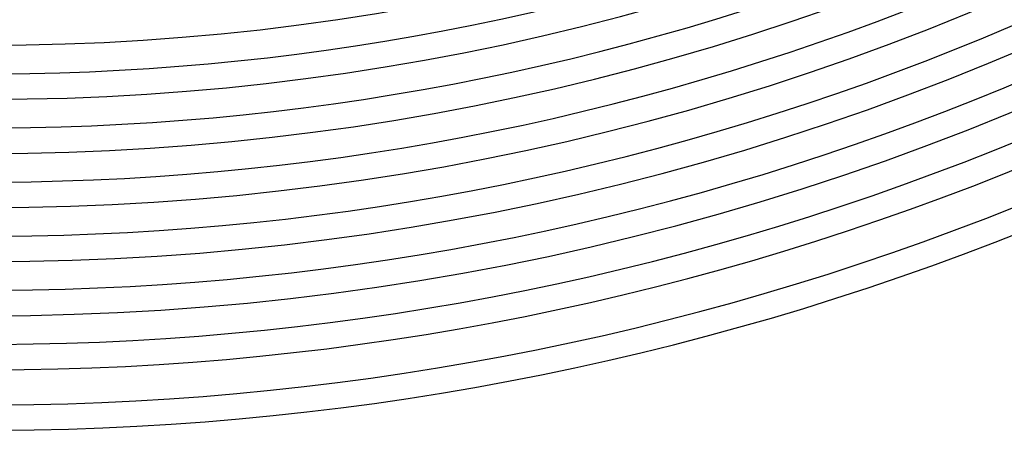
# Model space of a CAD drawing. Header units: millimetres. Extents: x -485 to 485, y -485 to 485.
# Tile 18 of 110: x 5 to 160, y -440 to -375. Entities that reach past the tile are written whole.
import ezdxf

# ---------------------------------------------------------------- set-up
doc = ezdxf.new("R2010")
doc.units = ezdxf.units.MM
doc.layers.add('THICK', color=7, linetype='Continuous')

msp = doc.modelspace()

# ---------------------------------------------------------------- linework, layer by layer
at = {"layer": 'THICK'}
for centre, radius, start, end in [((0, 2.020600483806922e-15), 422, 179.9999801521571, 0), ((0, 2.969670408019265e-15), 413.5, 179.9999801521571, 0), ((0, 3.918740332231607e-15), 405, 179.9999801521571, 0), ((0, 4.86781025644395e-15), 396.5, 179.9999801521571, 0), ((0, 5.816880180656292e-15), 388, 179.9999801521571, 0), ((0, 6.765950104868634e-15), 379.5, 179.9999801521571, 0), ((0, 5.816880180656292e-15), 384, 270.2984151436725, 314.7015556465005), ((0, 4.86781025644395e-15), 392.5, 270.2919407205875, 314.7080300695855), ((0, 3.918740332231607e-15), 401, 270.2857527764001, 314.7142180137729), ((0, 2.969670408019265e-15), 409.5, 270.2798513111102, 314.7201767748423), ((0, 2.020600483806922e-15), 418, 270.2741217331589, 314.7258490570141), ((0, 1.07153055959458e-15), 426.5, 270.2686786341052, 314.7312921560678), ((0, 1.07153055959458e-15), 430.5, 270.0634451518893, 314.9365256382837), ((0, 1.224606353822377e-16), 436, 270.2628344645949, 314.7371936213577), ((0, 1.224606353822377e-16), 440, 270.2600842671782, 314.7398865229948)]:
    msp.add_arc(centre, radius, start, end, dxfattribs=at)

doc.saveas('drawing.dxf')
